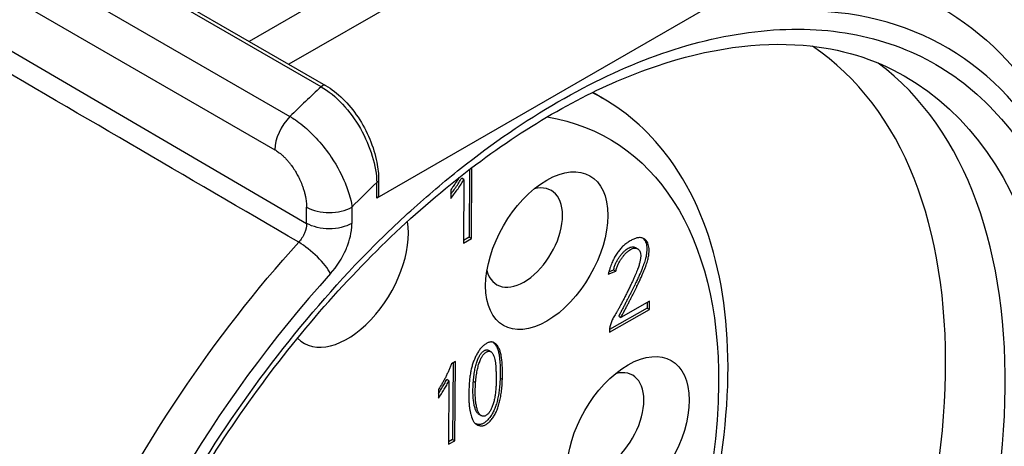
# Model space of a CAD drawing. Header units: millimetres. Extents: x 165 to 2541, y 199 to 1879.
# Tile 35 of 61: x 2064.89 to 2072.58, y 1497.55 to 1500.88. Entities that reach past the tile are written whole.
import ezdxf

# ---------------------------------------------------------------- set-up
doc = ezdxf.new("R2010")
doc.units = ezdxf.units.MM
doc.header["$LTSCALE"] = 4
doc.layers.add('01_Object Line', color=4, linetype='Continuous')

msp = doc.modelspace()

# ---------------------------------------------------------------- linework, layer by layer
at = {"layer": '01_Object Line', "ltscale": 0.657895}
for p, q in [((2061.9785, 1503.0251), (2066.999, 1500.1266)), ((2061.8609, 1502.7648), (2066.8814, 1499.8663)), ((2067.2425, 1500.3589), (2063.2818, 1502.6456)), ((2063.3462, 1502.6387), (2067.2776, 1500.3689)), ((2061.8609, 1502.3684), (2067.1288, 1499.292)), ((2068.9478, 1502.0224), (2066.6807, 1500.7135)), ((2069.2223, 1501.8222), (2066.9914, 1500.5341)), ((2070.5053, 1501.1223), (2067.6769, 1499.4893)), ((2069.2966, 1500.3531), (2069.2966, 1500.3531)), ((2069.4401, 1500.2702), (2069.3626, 1500.315)), ((2068.4024, 1499.7764), (2068.4024, 1499.7763)), ((2068.4202, 1499.79), (2068.4202, 1499.7902)), ((2068.402, 1499.714), (2068.3985, 1499.1839)), ((2068.4161, 1499.1737), (2068.4198, 1499.7276)), ((2067.6769, 1499.4893), (2067.6769, 1499.6103)), ((2067.6915, 1499.6307), (2067.6915, 1499.5097)), ((2068.3574, 1499.6345), (2068.3397, 1499.6447)), ((2068.3574, 1499.6345), (2068.3541, 1499.1384)), ((2068.2549, 1499.5548), (2068.2545, 1499.4865)), ((2067.1288, 1499.292), (2067.1288, 1499.4191)), ((2067.4824, 1499.4191), (2067.4824, 1499.292)), ((2068.3541, 1499.1384), (2068.4161, 1499.1737)), ((2068.3985, 1499.1839), (2068.3543, 1499.1588)), ((2068.3985, 1499.1839), (2068.4161, 1499.1737)), ((2069.6968, 1499.1026), (2069.7145, 1499.0923)), ((2069.484, 1498.8949), (2069.5428, 1498.9176)), ((2069.4892, 1498.9139), (2069.5252, 1498.9278)), ((2069.5252, 1498.9278), (2069.5428, 1498.9176)), ((2069.807, 1498.6846), (2069.5837, 1498.5577)), ((2069.7892, 1498.6745), (2069.7889, 1498.6301)), ((2069.8066, 1498.6199), (2069.807, 1498.6846)), ((2069.4933, 1498.4418), (2069.8066, 1498.6199)), ((2069.7889, 1498.6301), (2069.494, 1498.4624)), ((2069.7889, 1498.6301), (2069.8066, 1498.6199)), ((2069.566, 1498.5679), (2069.5837, 1498.5577)), ((2069.4934, 1498.4562), (2069.4933, 1498.4418)), ((2068.5484, 1498.3003), (2068.5661, 1498.2901)), ((2068.2905, 1498.2123), (2068.2608, 1498.1954)), ((2068.2864, 1497.594), (2068.2905, 1498.2123)), ((2068.2727, 1498.2022), (2068.2687, 1497.6042)), ((2068.2403, 1498.062), (2068.2226, 1498.0722)), ((2068.2403, 1498.062), (2068.237, 1497.5659)), ((2068.4312, 1498.06), (2068.4489, 1498.0498)), ((2068.6572, 1498.0722), (2068.6396, 1498.0824)), ((2068.1587, 1497.9941), (2068.1582, 1497.9258)), ((2068.475, 1497.8002), (2068.4927, 1497.79)), ((2068.2687, 1497.6042), (2068.2371, 1497.5862)), ((2068.2687, 1497.6042), (2068.2864, 1497.594)), ((2068.237, 1497.5659), (2068.2864, 1497.594))]:
    msp.add_line(p, q, dxfattribs=at)
for centre, major_axis, ratio, start_param, end_param in [((2069.0911, 1495.4199), (3.0298, 5.2478), 0.57735, 3.926985, 6.641623), ((2068.1943, 1495.9377), (-2.7748, -4.806), 0.57735, 0.040172, 3.101421), ((2068.552, 1495.7311), (-2.8507, -4.9375), 0.57735, 0.068676, 3.072917), ((2067.2526, 1500.3256), (0.025, 0.0433), 0.57735, 6.283179, 7.358335), ((2068.6668, 1495.6649), (-3.525, -6.1055), 0.57735, 4.216743, 4.268128), ((2067.0581, 1499.9683), (-0.125, -0.2165), 0.57735, 4.268128, 5.497787), ((2069.0038, 1499.0786), (0.3375, 0.5846), 0.57735, 0.785398, 7.068583), ((2069.0911, 1495.4199), (-3.225, -5.5859), 0.57735, 4.242265, 4.28746), ((2068.827, 1499.1807), (-0.2125, -0.3681), 0.57735, 5.760586, 9.947377), ((2067.4463, 1498.9406), (-0.3375, -0.5846), 0.57735, 3.887038, 3.887117), ((2067.3056, 1499.5212), (0.25, 0), 0.57735, 3.926991, 5.497787), ((2067.4463, 1498.9406), (-0.3375, -0.5846), 0.57735, 6.120656, 8.81255), ((2067.1399, 1499.0011), (-0.1852, 0.1679), 0.286435, 3.788347, 5.353907), ((2069.0911, 1495.4199), (3.0298, 5.2478), 0.577351, 1.212355, 3.926993), ((2067.2695, 1499.0426), (0.2125, 0.3681), 0.57735, 3.877473, 3.877488), ((2069.639, 1497.6355), (0.3375, 0.5846), 0.57735, 0.785398, 7.068583), ((2069.4622, 1497.7375), (-0.2125, -0.3681), 0.57735, 5.760586, 9.947377)]:
    msp.add_ellipse(centre, major_axis=major_axis, ratio=ratio, start_param=start_param, end_param=end_param, dxfattribs=at)
at = {"layer": '01_Object Line', "ltscale": 0.657895, "extrusion": (0, 0, -1)}
for centre, major_axis, start_param, end_param in [((2068.9501, 1495.5013), (2.8516, 4.9392), 6.280717, 9.427246), ((2067.2526, 1496.4814), (2.1875, 3.7889), 6.214986, 6.21499), ((2067.2526, 1496.4814), (2.1875, 3.7889), 6.246991, 6.283185), ((2067.4294, 1496.3793), (-2.0625, -3.5723), 2.89133, 2.891402), ((2067.4294, 1496.3793), (-2.0625, -3.5723), 2.927427, 3.934667), ((2067.2526, 1496.4814), (2.1875, 3.7889), 5.389857, 5.389936), ((2067.6415, 1499.6307), (0.05, 0), 6.283184, 7.068583), ((2067.4294, 1496.3793), (-2.0625, -3.5723), 2.24636, 2.246801), ((2067.6415, 1499.5097), (0.05, 0), 0, 0.785398), ((2067.3056, 1499.394), (-0.25, 0), 3.926991, 5.497787), ((2068.9152, 1495.5215), (-3.1548, -5.4643), 6.279483, 8.212418), ((2067.4294, 1496.3793), (-2.0625, -3.5723), 3.934658, 6.497353)]:
    msp.add_ellipse(centre, major_axis=major_axis, ratio=0.57735, start_param=start_param, end_param=end_param, dxfattribs=at)
at = {"layer": '01_Object Line', "ltscale": 0.657895}
for points in [[(2067.0676, 1499.1441), (2065.3111, 1500.1698), (2063.5545, 1501.1954), (2061.7976, 1502.2213)], [(2068.3762, 1499.7561), (2068.3762, 1499.7561), (2068.3761, 1499.756), (2068.3761, 1499.756)]]:
    msp.add_open_spline(points, degree=3, dxfattribs=at)
for points, knots in [([(2072.0817, 1500.979), (2072.4175, 1500.7823), (2072.7013, 1500.4982), (2073.1454, 1499.7808), (2073.3003, 1499.3416), (2073.4662, 1498.3437), (2073.4707, 1497.7801), (2073.3251, 1496.5958), (2073.1741, 1495.975), (2072.7342, 1494.7413), (2072.4458, 1494.1286), (2071.761, 1492.9709), (2071.3648, 1492.426), (2070.5024, 1491.4568), (2070.0362, 1491.0328), (2069.0765, 1490.3491), (2068.583, 1490.0899), (2067.6176, 1489.7704), (2067.1449, 1489.7088), (2066.3695, 1489.7912), (2066.0536, 1489.8903), (2065.7721, 1490.0504)], [5.50149, 5.50149, 5.50149, 5.50149, 5.798462, 5.798462, 6.109762, 6.109762, 6.434877, 6.434877, 6.761469, 6.761469, 7.086942, 7.086942, 7.411965, 7.411965, 7.737547, 7.737547, 8.064225, 8.064225, 8.388566, 8.388566, 8.635677, 8.635677, 8.635677, 8.635677]), ([(2069.0911, 1500.2399), (2069.3531, 1500.3912), (2069.6075, 1500.5116), (2069.8541, 1500.6011), (2070.1135, 1500.6953), (2070.3714, 1500.7578), (2070.6276, 1500.7886), (2070.8911, 1500.8203), (2071.1415, 1500.8149), (2071.379, 1500.7723), (2071.6187, 1500.7293), (2071.84, 1500.6493), (2072.0427, 1500.5323), (2072.2433, 1500.4165), (2072.4242, 1500.2625), (2072.5855, 1500.0702), (2072.742, 1499.8836), (2072.8709, 1499.6718), (2072.9722, 1499.4349), (2073.0213, 1499.3202), (2073.0652, 1499.1959), (2073.1039, 1499.0621), (2073.1414, 1498.9321), (2073.172, 1498.8004), (2073.1956, 1498.6668), (2073.2421, 1498.404), (2073.2653, 1498.125), (2073.2653, 1497.8299), (2073.2653, 1497.5275), (2073.2424, 1497.2206), (2073.1966, 1496.9092), (2073.1484, 1496.5818), (2073.0737, 1496.2409), (2072.9722, 1495.8865), (2072.868, 1495.5221), (2072.738, 1495.1578), (2072.5824, 1494.7937), (2072.4253, 1494.4263), (2072.2454, 1494.0669), (2072.0427, 1493.7158), (2071.8421, 1493.3684), (2071.6183, 1493.0302), (2071.3711, 1492.7013), (2071.1312, 1492.3821), (2070.8834, 1492.0901), (2070.6276, 1491.8254), (2070.5037, 1491.6972), (2070.3741, 1491.5718), (2070.2389, 1491.449), (2070.1076, 1491.3299), (2069.9782, 1491.2198), (2069.8506, 1491.1189), (2069.5997, 1490.9204), (2069.3465, 1490.7474), (2069.0911, 1490.5999)], [0, 0, 0, 0, 0.0625, 0.0625, 0.0625, 0.125, 0.125, 0.125, 0.1875, 0.1875, 0.1875, 0.25, 0.25, 0.25, 0.3125, 0.3125, 0.3125, 0.375, 0.375, 0.375, 0.40625, 0.40625, 0.40625, 0.4375, 0.4375, 0.4375, 0.5, 0.5, 0.5, 0.5625, 0.5625, 0.5625, 0.625, 0.625, 0.625, 0.6875, 0.6875, 0.6875, 0.75, 0.75, 0.75, 0.8125, 0.8125, 0.8125, 0.875, 0.875, 0.875, 0.90625, 0.90625, 0.90625, 0.9375, 0.9375, 0.9375, 1, 1, 1, 1]), ([(2066.0915, 1490.5662), (2065.7877, 1490.7433), (2065.5352, 1491.012), (2065.1698, 1491.7011), (2065.0509, 1492.1114), (2064.9538, 1493.0303), (2064.9716, 1493.5349), (2065.1405, 1494.5955), (2065.2917, 1495.1512), (2065.7138, 1496.2576), (2065.9852, 1496.8081), (2066.6205, 1497.8461), (2066.9846, 1498.3333), (2067.7666, 1499.1937), (2068.1844, 1499.5668), (2069.0282, 1500.1615), (2069.4539, 1500.3833), (2070.2687, 1500.6588), (2070.657, 1500.7118), (2071.2973, 1500.6585), (2071.5615, 1500.5779), (2071.7947, 1500.4445)], [2.358663, 2.358663, 2.358663, 2.358663, 2.70322, 2.70322, 3.027083, 3.027083, 3.341486, 3.341486, 3.655974, 3.655974, 3.971449, 3.971449, 4.287227, 4.287227, 4.602472, 4.602472, 4.916679, 4.916679, 5.232072, 5.232072, 5.495319, 5.495319, 5.495319, 5.495319]), ([(2067.2776, 1500.3689), (2067.3235, 1500.3424), (2067.3691, 1500.3069), (2067.4545, 1500.2231), (2067.4952, 1500.1734), (2067.566, 1500.0671), (2067.5971, 1500.0091), (2067.6469, 1499.8905), (2067.666, 1499.8283), (2067.6867, 1499.7213), (2067.6915, 1499.6747), (2067.6915, 1499.6307)], [0, 0, 0, 0, 0.0377779, 0.0377779, 0.0761829, 0.0761829, 0.114725, 0.114725, 0.1544706, 0.1544706, 0.1859958, 0.1859958, 0.1859958, 0.1859958]), ([(2067.2425, 1500.3589), (2067.2992, 1500.3261), (2067.3565, 1500.2794), (2067.409, 1500.2233), (2067.4614, 1500.1672), (2067.5094, 1500.1013), (2067.5489, 1500.0321), (2067.5885, 1499.9628), (2067.6202, 1499.8891), (2067.6419, 1499.8174), (2067.6635, 1499.7457), (2067.6755, 1499.6746), (2067.6769, 1499.6103)], [-1, -1, -1, -1, -0.75, -0.75, -0.75, -0.5, -0.5, -0.5, -0.25, -0.25, -0.25, 0, 0, 0, 0]), ([(2069.0911, 1490.5999), (2068.829, 1490.4486), (2068.5746, 1490.3282), (2068.328, 1490.2387), (2068.0686, 1490.1446), (2067.8108, 1490.0821), (2067.5546, 1490.0512), (2067.2911, 1490.0195), (2067.0406, 1490.025), (2066.8031, 1490.0675), (2066.5634, 1490.1105), (2066.3422, 1490.1905), (2066.1394, 1490.3075), (2065.9388, 1490.4233), (2065.7579, 1490.5773), (2065.5966, 1490.7696), (2065.4401, 1490.9563), (2065.3112, 1491.168), (2065.2099, 1491.4049), (2065.1608, 1491.5197), (2065.117, 1491.644), (2065.0783, 1491.7778), (2065.0407, 1491.9077), (2065.0101, 1492.0395), (2064.9865, 1492.1731), (2064.9401, 1492.4359), (2064.9168, 1492.7148), (2064.9168, 1493.0099), (2064.9168, 1493.3124), (2064.9397, 1493.6193), (2064.9855, 1493.9306), (2065.0337, 1494.258), (2065.1085, 1494.5989), (2065.2099, 1494.9533), (2065.3142, 1495.3178), (2065.4441, 1495.682), (2065.5998, 1496.0461), (2065.7568, 1496.4136), (2065.9367, 1496.7729), (2066.1394, 1497.1241), (2066.34, 1497.4715), (2066.5639, 1497.8097), (2066.811, 1498.1386), (2067.0509, 1498.4578), (2067.2987, 1498.7497), (2067.5546, 1499.0144), (2067.6785, 1499.1426), (2067.8081, 1499.2681), (2067.9433, 1499.3908), (2068.0746, 1499.51), (2068.204, 1499.62), (2068.3315, 1499.7209), (2068.5824, 1499.9194), (2068.8356, 1500.0924), (2069.0911, 1500.2399)], [0, 0, 0, 0, 0.0625, 0.0625, 0.0625, 0.125, 0.125, 0.125, 0.1875, 0.1875, 0.1875, 0.25, 0.25, 0.25, 0.3125, 0.3125, 0.3125, 0.375, 0.375, 0.375, 0.40625, 0.40625, 0.40625, 0.4375, 0.4375, 0.4375, 0.5, 0.5, 0.5, 0.5625, 0.5625, 0.5625, 0.625, 0.625, 0.625, 0.6875, 0.6875, 0.6875, 0.75, 0.75, 0.75, 0.8125, 0.8125, 0.8125, 0.875, 0.875, 0.875, 0.90625, 0.90625, 0.90625, 0.9375, 0.9375, 0.9375, 1, 1, 1, 1]), ([(2065.0651, 1492.6925), (2065.2992, 1492.5574), (2065.5669, 1492.4821), (2066.1484, 1492.4534), (2066.4639, 1492.5065), (2067.1207, 1492.739), (2067.463, 1492.9265), (2068.1288, 1493.4157), (2068.4522, 1493.7185), (2069.0459, 1494.4052), (2069.3163, 1494.7887), (2069.779, 1495.5984), (2069.9715, 1496.0245), (2070.2597, 1496.8793), (2070.3554, 1497.3079), (2070.4376, 1498.1281), (2070.4238, 1498.5194), (2070.2807, 1499.2221), (2070.1523, 1499.5349), (2069.8229, 1499.9887), (2069.6448, 1500.152), (2069.4401, 1500.2702)], [3.926991, 3.926991, 3.926991, 3.926991, 4.215107, 4.215107, 4.521181, 4.521181, 4.847796, 4.847796, 5.177416, 5.177416, 5.505459, 5.505459, 5.832795, 5.832795, 6.160901, 6.160901, 6.490561, 6.490561, 6.816636, 6.816636, 7.068583, 7.068583, 7.068583, 7.068583]), ([(2066.999, 1500.1266), (2067.0131, 1500.1184), (2067.0415, 1500.1018), (2067.0837, 1500.0686), (2067.1295, 1500.0326), (2067.1578, 1500.0041), (2067.1698, 1499.9923), (2067.1774, 1499.9849), (2067.2018, 1499.9601), (2067.2177, 1499.9424), (2067.2551, 1499.9008), (2067.2901, 1499.8558), (2067.3211, 1499.8095), (2067.3725, 1499.7326), (2067.4065, 1499.6636), (2067.4291, 1499.6086), (2067.4824, 1499.4789), (2067.4821, 1499.4217), (2067.4824, 1499.4191)], [-1, -1, -1, -1, -0.875, -0.875, -0.875, -0.7531665, -0.7531665, -0.7531665, -0.6774673, -0.6774673, -0.6774673, -0.5, -0.5, -0.5, -0.3512367, -0.3512367, -0.3512367, -0.0000001, -0.0000001, -0.0000001, -0.0000001]), ([(2066.8814, 1499.8663), (2066.8901, 1499.8612), (2066.91, 1499.8483), (2066.9357, 1499.8274), (2066.9588, 1499.8054), (2066.977, 1499.786), (2066.9942, 1499.7655), (2067.0141, 1499.7395), (2067.0351, 1499.7086), (2067.0563, 1499.6722), (2067.0754, 1499.6346), (2067.0901, 1499.6003), (2067.1014, 1499.5692), (2067.1098, 1499.543), (2067.1168, 1499.5164), (2067.1234, 1499.4844), (2067.1278, 1499.4519), (2067.1288, 1499.4287), (2067.1288, 1499.4191)], [0, 0, 0, 0, 0.0074476, 0.0168053, 0.0221929, 0.0280387, 0.033538, 0.0387033, 0.0480235, 0.0559998, 0.0639175, 0.0733644, 0.0786622, 0.0843356, 0.0905816, 0.0962476, 0.1057698, 0.1128351, 0.1128351, 0.1128351, 0.1128351]), ([(2068.2545, 1499.4865), (2068.2645, 1499.4993), (2068.2839, 1499.5242), (2068.311, 1499.5618), (2068.3356, 1499.5982), (2068.3503, 1499.6227), (2068.3574, 1499.6345)], [0, 0, 0, 0, 0.27286, 0.530174, 0.772018, 1, 1, 1, 1]), ([(2068.2547, 1499.5197), (2068.2587, 1499.5249), (2068.2719, 1499.5423), (2068.2933, 1499.572), (2068.318, 1499.6084), (2068.3326, 1499.6329), (2068.3397, 1499.6447)], [0.1632521, 0.1632521, 0.1632521, 0.1632521, 0.2728596, 0.5301736, 0.7720183, 1, 1, 1, 1]), ([(2068.3185, 1499.6492), (2068.3155, 1499.6442), (2068.3069, 1499.6303), (2068.2921, 1499.6076), (2068.274, 1499.5808), (2068.2613, 1499.5635), (2068.2549, 1499.5548)], [0.5467757, 0.5467757, 0.5467757, 0.5467757, 0.6153051, 0.7416867, 0.8699342, 1, 1, 1, 1]), ([(2067.1288, 1499.292), (2067.129, 1499.2684), (2067.1232, 1499.2415), (2067.1125, 1499.2155), (2067.1017, 1499.1896), (2067.086, 1499.1644), (2067.0676, 1499.1441)], [-1, -1, -1, -1, -0.5, -0.5, -0.5, 0, 0, 0, 0]), ([(2067.3167, 1498.899), (2067.3658, 1498.9531), (2067.4081, 1499.0201), (2067.437, 1499.089), (2067.437, 1499.089), (2067.437, 1499.089), (2067.437, 1499.089), (2067.438, 1499.0913), (2067.4556, 1499.1263), (2067.4705, 1499.1923), (2067.4764, 1499.2182), (2067.4824, 1499.2527), (2067.4824, 1499.292)], [0, 0, 0, 0, 0.499965, 0.499965, 0.499965, 0.500055, 0.500055, 0.500055, 0.75, 0.75, 0.75, 1, 1, 1, 1]), ([(2069.6401, 1499.1448), (2069.6358, 1499.1419), (2069.6272, 1499.1363), (2069.6147, 1499.1265), (2069.6025, 1499.1162), (2069.5908, 1499.1049), (2069.5795, 1499.0927), (2069.5686, 1499.0798), (2069.5582, 1499.066), (2069.5482, 1499.0513), (2069.5385, 1499.0358), (2069.5295, 1499.019), (2069.5208, 1499.0011), (2069.5124, 1498.9821), (2069.5047, 1498.9619), (2069.4973, 1498.9406), (2069.4902, 1498.9181), (2069.4861, 1498.9028), (2069.484, 1498.8949)], [0, 0, 0, 0, 0.058448, 0.115409, 0.171096, 0.226612, 0.281235, 0.33629, 0.391692, 0.447815, 0.505751, 0.565904, 0.629027, 0.695421, 0.765726, 0.839632, 0.917573, 1, 1, 1, 1]), ([(2069.7547, 1499.1766), (2069.7578, 1499.1739), (2069.7641, 1499.167), (2069.7729, 1499.1546), (2069.7799, 1499.1377), (2069.7842, 1499.1172), (2069.7856, 1499.093), (2069.7848, 1499.0705), (2069.7823, 1499.0505), (2069.7792, 1499.0338), (2069.7749, 1499.0157), (2069.7694, 1498.9964), (2069.7625, 1498.9756), (2069.7546, 1498.9534), (2069.7453, 1498.93), (2069.7368, 1498.9095), (2069.7292, 1498.892), (2069.7227, 1498.8777), (2069.7157, 1498.8624), (2069.7079, 1498.846), (2069.6996, 1498.8285), (2069.6906, 1498.81), (2069.681, 1498.7905), (2069.6706, 1498.7699), (2069.6599, 1498.7482), (2069.6483, 1498.7255), (2069.6361, 1498.7018), (2069.6233, 1498.6771), (2069.6099, 1498.6512), (2069.5959, 1498.6243), (2069.5811, 1498.5965), (2069.5711, 1498.5775), (2069.566, 1498.5679)], [0.2228415, 0.2228415, 0.2228415, 0.2228415, 0.2453762, 0.2733834, 0.3026988, 0.3333278, 0.3660889, 0.4013923, 0.4202858, 0.4403647, 0.4617421, 0.4847366, 0.5091183, 0.5352041, 0.5628215, 0.5922355, 0.6079767, 0.6249304, 0.6433432, 0.6629371, 0.683893, 0.706072, 0.7295826, 0.7544284, 0.7805288, 0.8080765, 0.8367189, 0.8667252, 0.8982075, 0.9307871, 0.9647117, 1, 1, 1, 1]), ([(2069.5837, 1498.5577), (2069.5888, 1498.5673), (2069.5988, 1498.5863), (2069.6136, 1498.6141), (2069.6276, 1498.641), (2069.641, 1498.6668), (2069.6537, 1498.6916), (2069.666, 1498.7153), (2069.6776, 1498.738), (2069.6883, 1498.7597), (2069.6987, 1498.7803), (2069.7083, 1498.7998), (2069.7172, 1498.8183), (2069.7255, 1498.8358), (2069.7334, 1498.8522), (2069.7404, 1498.8675), (2069.7468, 1498.8818), (2069.7545, 1498.8993), (2069.763, 1498.9198), (2069.7723, 1498.9432), (2069.7802, 1498.9653), (2069.7871, 1498.9861), (2069.7926, 1499.0055), (2069.7969, 1499.0236), (2069.8, 1499.0402), (2069.8025, 1499.0603), (2069.8033, 1499.0828), (2069.8019, 1499.107), (2069.7976, 1499.1275), (2069.7906, 1499.1443), (2069.7814, 1499.1574), (2069.7714, 1499.168), (2069.7599, 1499.1751), (2069.7473, 1499.179), (2069.7343, 1499.1805), (2069.7214, 1499.1804), (2069.7087, 1499.1785), (2069.696, 1499.175), (2069.6829, 1499.1696), (2069.6694, 1499.163), (2069.655, 1499.1546), (2069.6452, 1499.1482), (2069.6401, 1499.1448)], [0, 0, 0, 0, 0.035288, 0.069213, 0.101793, 0.133275, 0.163281, 0.191924, 0.219471, 0.245572, 0.270417, 0.293928, 0.316107, 0.337063, 0.356657, 0.37507, 0.392023, 0.407764, 0.437179, 0.464796, 0.490882, 0.515263, 0.538258, 0.559635, 0.579714, 0.598608, 0.633911, 0.666672, 0.697301, 0.726617, 0.754624, 0.780855, 0.8058, 0.829725, 0.852906, 0.874777, 0.895217, 0.914827, 0.934412, 0.95524, 0.976895, 1, 1, 1, 1]), ([(2069.5428, 1498.9176), (2069.5456, 1498.9271), (2069.5509, 1498.9454), (2069.5614, 1498.972), (2069.5738, 1498.9966), (2069.5879, 1499.0187), (2069.603, 1499.0383), (2069.6184, 1499.056), (2069.6344, 1499.0707), (2069.6503, 1499.083), (2069.6662, 1499.0923), (2069.6812, 1499.0975), (2069.6954, 1499.0988), (2069.708, 1499.096), (2069.7191, 1499.0901), (2069.7277, 1499.0807), (2069.734, 1499.0685), (2069.7374, 1499.053), (2069.738, 1499.0342), (2069.7356, 1499.012), (2069.7304, 1498.9865), (2069.7238, 1498.963), (2069.7168, 1498.9418), (2069.7098, 1498.9235), (2069.7017, 1498.903), (2069.6922, 1498.8806), (2069.6813, 1498.856), (2069.669, 1498.8295), (2069.6554, 1498.8008), (2069.6407, 1498.7708), (2069.6258, 1498.7407), (2069.6111, 1498.7119), (2069.5973, 1498.6848), (2069.5839, 1498.6598), (2069.5715, 1498.6365), (2069.5595, 1498.6154), (2069.5484, 1498.5959), (2069.5378, 1498.5784), (2069.5279, 1498.5619), (2069.5196, 1498.5458), (2069.5121, 1498.5301), (2069.5061, 1498.5146), (2069.5011, 1498.4994), (2069.4974, 1498.4846), (2069.4947, 1498.4701), (2069.4938, 1498.4609), (2069.4934, 1498.4562)], [0, 0, 0, 0, 0.029638, 0.057139, 0.083001, 0.107802, 0.131665, 0.154489, 0.176627, 0.198527, 0.21965, 0.239909, 0.260094, 0.280877, 0.301595, 0.321615, 0.341482, 0.361938, 0.383857, 0.407916, 0.434802, 0.464757, 0.481588, 0.500697, 0.521983, 0.54555, 0.571207, 0.599274, 0.629586, 0.662121, 0.69482, 0.725617, 0.754517, 0.781509, 0.806515, 0.829636, 0.850787, 0.870198, 0.888187, 0.905361, 0.921922, 0.937948, 0.953681, 0.969137, 0.984472, 1, 1, 1, 1]), ([(2069.5252, 1498.9278), (2069.5279, 1498.9373), (2069.5332, 1498.9556), (2069.5438, 1498.9822), (2069.5561, 1499.0068), (2069.5702, 1499.0289), (2069.5853, 1499.0485), (2069.6007, 1499.0662), (2069.6167, 1499.0809), (2069.6327, 1499.0933), (2069.6485, 1499.1025), (2069.6636, 1499.1077), (2069.6777, 1499.109), (2069.6886, 1499.1066), (2069.6947, 1499.1038), (2069.6968, 1499.1026)], [0, 0, 0, 0, 0.0296383, 0.0571391, 0.0830005, 0.1078021, 0.1316653, 0.1544889, 0.1766272, 0.198527, 0.2196499, 0.239909, 0.2600945, 0.2808765, 0.292977, 0.292977, 0.292977, 0.292977]), ([(2068.6572, 1498.0722), (2068.6577, 1498.0852), (2068.6584, 1498.1139), (2068.6579, 1498.1565), (2068.656, 1498.1993), (2068.6529, 1498.2322), (2068.6492, 1498.2562), (2068.6459, 1498.2728), (2068.6417, 1498.288), (2068.6371, 1498.3022), (2068.6315, 1498.315), (2068.6253, 1498.3266), (2068.6185, 1498.337), (2068.611, 1498.346), (2068.6028, 1498.3535), (2068.5945, 1498.3595), (2068.5855, 1498.3633), (2068.5763, 1498.3655), (2068.5666, 1498.3657), (2068.5567, 1498.3643), (2068.5463, 1498.3608), (2068.5357, 1498.3555), (2068.5252, 1498.349), (2068.515, 1498.3415), (2068.5052, 1498.333), (2068.4958, 1498.3239), (2068.4868, 1498.3137), (2068.4782, 1498.3026), (2068.4701, 1498.2906), (2068.4599, 1498.2734), (2068.448, 1498.2506), (2068.4355, 1498.2217), (2068.4248, 1498.1913), (2068.4174, 1498.1651), (2068.4123, 1498.1431), (2068.4087, 1498.1254), (2068.4058, 1498.1067), (2068.4031, 1498.0871), (2068.4008, 1498.0663), (2068.3991, 1498.0446), (2068.3977, 1498.0219), (2068.3971, 1498.0066), (2068.3968, 1497.9987)], [0, 0, 0, 0, 0.049688, 0.11042, 0.16745, 0.220942, 0.246324, 0.270854, 0.294667, 0.317578, 0.339938, 0.361772, 0.382933, 0.403841, 0.423993, 0.442792, 0.460529, 0.477276, 0.493554, 0.509324, 0.525157, 0.54106, 0.556945, 0.572461, 0.587397, 0.602401, 0.617213, 0.632335, 0.647691, 0.663431, 0.695987, 0.729622, 0.7648, 0.801769, 0.821414, 0.842584, 0.864912, 0.888848, 0.914416, 0.941435, 0.969961, 1, 1, 1, 1]), ([(2068.4312, 1498.06), (2068.4319, 1498.0683), (2068.4333, 1498.0845), (2068.4361, 1498.1083), (2068.4393, 1498.1307), (2068.4429, 1498.1518), (2068.4471, 1498.1716), (2068.4518, 1498.19), (2068.4569, 1498.207), (2068.4627, 1498.2227), (2068.4687, 1498.2371), (2068.4749, 1498.2501), (2068.4815, 1498.2618), (2068.4882, 1498.272), (2068.4952, 1498.2809), (2068.5025, 1498.2884), (2068.51, 1498.2946), (2068.5176, 1498.2992), (2068.5252, 1498.3023), (2068.5324, 1498.3038), (2068.5392, 1498.3038), (2068.5445, 1498.3023), (2068.5474, 1498.3008), (2068.5484, 1498.3003)], [0, 0, 0, 0, 0.0420248, 0.0811873, 0.117738, 0.1517303, 0.1832915, 0.2122366, 0.238899, 0.2635252, 0.2860823, 0.306805, 0.3257025, 0.3431924, 0.3594476, 0.3751936, 0.3904132, 0.4057528, 0.4212274, 0.4362919, 0.4515646, 0.4673636, 0.4759296, 0.4759296, 0.4759296, 0.4759296]), ([(2068.4489, 1498.0498), (2068.4495, 1498.0581), (2068.4509, 1498.0743), (2068.4537, 1498.0981), (2068.457, 1498.1205), (2068.4606, 1498.1416), (2068.4648, 1498.1614), (2068.4695, 1498.1798), (2068.4746, 1498.1968), (2068.4803, 1498.2125), (2068.4864, 1498.2269), (2068.4926, 1498.2399), (2068.4992, 1498.2516), (2068.5059, 1498.2618), (2068.5129, 1498.2707), (2068.5202, 1498.2782), (2068.5277, 1498.2844), (2068.5353, 1498.289), (2068.5428, 1498.2921), (2068.5501, 1498.2936), (2068.5569, 1498.2936), (2068.5633, 1498.2918), (2068.5692, 1498.2883), (2068.5748, 1498.2832), (2068.5798, 1498.2764), (2068.5862, 1498.2654), (2068.5927, 1498.249), (2068.5993, 1498.2275), (2068.6036, 1498.2031), (2068.6062, 1498.1765), (2068.6074, 1498.1476), (2068.6084, 1498.1172), (2068.6088, 1498.0848), (2068.6089, 1498.0541), (2068.6085, 1498.0339), (2068.6082, 1498.0251)], [0, 0, 0, 0, 0.042025, 0.081187, 0.117738, 0.15173, 0.183292, 0.212237, 0.238899, 0.263525, 0.286082, 0.306805, 0.325702, 0.343192, 0.359448, 0.375194, 0.390413, 0.405753, 0.421227, 0.436292, 0.451565, 0.467364, 0.484284, 0.502643, 0.522367, 0.54377, 0.589024, 0.635107, 0.682717, 0.732078, 0.783754, 0.838165, 0.895098, 0.955037, 1, 1, 1, 1]), ([(2068.5858, 1498.3629), (2068.5883, 1498.3608), (2068.5935, 1498.3559), (2068.6008, 1498.3472), (2068.6076, 1498.3368), (2068.6138, 1498.3252), (2068.6194, 1498.3124), (2068.6241, 1498.2982), (2068.6282, 1498.283), (2068.6315, 1498.2664), (2068.6352, 1498.2424), (2068.6384, 1498.2095), (2068.6402, 1498.1667), (2068.6408, 1498.1241), (2068.64, 1498.0954), (2068.6396, 1498.0824)], [0.5781444, 0.5781444, 0.5781444, 0.5781444, 0.5961591, 0.6170667, 0.6382281, 0.6600623, 0.6824217, 0.7053325, 0.7291464, 0.7536762, 0.7790579, 0.8325499, 0.8895797, 0.9503121, 1, 1, 1, 1]), ([(2068.2608, 1498.1954), (2068.2574, 1498.1867), (2068.2507, 1498.1693), (2068.2395, 1498.1435), (2068.2279, 1498.1179), (2068.2154, 1498.0926), (2068.2024, 1498.0674), (2068.1883, 1498.0427), (2068.174, 1498.0181), (2068.1638, 1498.0021), (2068.1587, 1497.9941)], [0, 0, 0, 0, 0.126323, 0.251235, 0.37618, 0.500241, 0.624794, 0.749492, 0.874648, 1, 1, 1, 1]), ([(2068.1582, 1497.9258), (2068.1663, 1497.9375), (2068.1819, 1497.9603), (2068.2034, 1497.9949), (2068.2231, 1498.0285), (2068.2346, 1498.051), (2068.2403, 1498.062)], [0, 0, 0, 0, 0.26831, 0.523027, 0.766571, 1, 1, 1, 1]), ([(2068.1585, 1497.9624), (2068.1605, 1497.9654), (2068.1699, 1497.9796), (2068.1857, 1498.0051), (2068.2054, 1498.0387), (2068.2169, 1498.0612), (2068.2226, 1498.0722)], [0.2010329, 0.2010329, 0.2010329, 0.2010329, 0.2683098, 0.5230265, 0.7665714, 1, 1, 1, 1]), ([(2068.3968, 1497.9987), (2068.3966, 1497.9909), (2068.3962, 1497.9757), (2068.3958, 1497.9535), (2068.3959, 1497.933), (2068.3962, 1497.9138), (2068.3967, 1497.8958), (2068.3978, 1497.8795), (2068.399, 1497.8644), (2068.4012, 1497.8465), (2068.4046, 1497.8254), (2068.4101, 1497.8018), (2068.4167, 1497.7795), (2068.4231, 1497.7618), (2068.4293, 1497.7489), (2068.4345, 1497.7402), (2068.4408, 1497.7328), (2068.4478, 1497.7263), (2068.4556, 1497.7209), (2068.464, 1497.7165), (2068.4735, 1497.7134), (2068.4833, 1497.7112), (2068.4936, 1497.7101), (2068.5042, 1497.7113), (2068.5147, 1497.7138), (2068.5253, 1497.7185), (2068.5359, 1497.7245), (2068.5465, 1497.7327), (2068.5572, 1497.7422), (2068.5676, 1497.7537), (2068.5777, 1497.7663), (2068.5874, 1497.7799), (2068.5962, 1497.7945), (2068.6046, 1497.8098), (2068.6122, 1497.826), (2068.6192, 1497.8431), (2068.6255, 1497.861), (2068.6312, 1497.8797), (2068.6362, 1497.8994), (2068.6408, 1497.9199), (2068.6449, 1497.9412), (2068.6482, 1497.9634), (2068.6513, 1497.9866), (2068.6537, 1498.0105), (2068.6556, 1498.0353), (2068.6566, 1498.0559), (2068.6571, 1498.0683), (2068.6572, 1498.0722)], [0, 0, 0, 0, 0.030023, 0.058488, 0.0854, 0.110595, 0.13425, 0.156398, 0.177029, 0.196009, 0.232113, 0.267969, 0.303278, 0.33853, 0.355905, 0.373115, 0.39029, 0.407372, 0.424708, 0.442161, 0.460104, 0.478477, 0.496472, 0.513577, 0.529857, 0.545669, 0.56154, 0.577449, 0.593988, 0.611206, 0.628838, 0.646606, 0.664674, 0.682996, 0.70211, 0.722079, 0.742754, 0.764635, 0.787601, 0.811841, 0.837196, 0.864059, 0.892164, 0.921692, 0.952678, 0.985154, 1, 1, 1, 1]), ([(2068.475, 1497.8002), (2068.475, 1497.8002), (2068.4725, 1497.8016), (2068.4678, 1497.8049), (2068.4616, 1497.8117), (2068.4558, 1497.82), (2068.4506, 1497.83), (2068.4459, 1497.8417), (2068.4416, 1497.8551), (2068.438, 1497.8702), (2068.4337, 1497.8929), (2068.4298, 1497.9244), (2068.4276, 1497.9657), (2068.428, 1498.0112), (2068.4299, 1498.0433), (2068.4312, 1498.06)], [0.4801596, 0.4801596, 0.4801596, 0.4801596, 0.4804492, 0.5011706, 0.5231533, 0.5465812, 0.5715211, 0.5984413, 0.6274618, 0.6583951, 0.6916094, 0.7622454, 0.8367609, 0.9159795, 1, 1, 1, 1]), ([(2068.6396, 1498.0824), (2068.6394, 1498.0785), (2068.6389, 1498.0661), (2068.6379, 1498.0455), (2068.636, 1498.0207), (2068.6336, 1497.9968), (2068.6306, 1497.9736), (2068.6272, 1497.9515), (2068.6231, 1497.9301), (2068.6185, 1497.9096), (2068.6136, 1497.89), (2068.6078, 1497.8712), (2068.6015, 1497.8533), (2068.5946, 1497.8362), (2068.5869, 1497.82), (2068.5786, 1497.8047), (2068.5697, 1497.7901), (2068.56, 1497.7765), (2068.5499, 1497.7639), (2068.5395, 1497.7524), (2068.5289, 1497.7429), (2068.5182, 1497.7347), (2068.5076, 1497.7287), (2068.497, 1497.724), (2068.4865, 1497.7215), (2068.4759, 1497.7203), (2068.4657, 1497.7214), (2068.4565, 1497.7235), (2068.4507, 1497.7253), (2068.4483, 1497.7262)], [0, 0, 0, 0, 0.0148462, 0.0473223, 0.0783082, 0.1078356, 0.1359411, 0.1628037, 0.188159, 0.212399, 0.235365, 0.2572461, 0.2779211, 0.2978903, 0.3170037, 0.3353262, 0.3533935, 0.371162, 0.3887943, 0.4060116, 0.422551, 0.4384604, 0.4543315, 0.4701434, 0.4864226, 0.503528, 0.5215228, 0.5398956, 0.5541159, 0.5541159, 0.5541159, 0.5541159]), ([(2068.6082, 1498.0251), (2068.608, 1498.0222), (2068.6074, 1498.008), (2068.6051, 1497.9823), (2068.6009, 1497.9482), (2068.5958, 1497.92), (2068.5908, 1497.8981), (2068.5866, 1497.8828), (2068.5818, 1497.8683), (2068.5766, 1497.8548), (2068.5709, 1497.8422), (2068.5646, 1497.8306), (2068.5579, 1497.82), (2068.5508, 1497.8103), (2068.5434, 1497.802), (2068.5359, 1497.7951), (2068.5285, 1497.7901), (2068.5211, 1497.7867), (2068.5137, 1497.785), (2068.5065, 1497.7849), (2068.4993, 1497.7866), (2068.4923, 1497.7899), (2068.4855, 1497.7947), (2068.4793, 1497.8015), (2068.4735, 1497.8098), (2068.4683, 1497.8198), (2068.4636, 1497.8315), (2068.4593, 1497.8449), (2068.4557, 1497.86), (2068.4514, 1497.8827), (2068.4475, 1497.9142), (2068.4453, 1497.9555), (2068.4457, 1498.001), (2068.4476, 1498.0331), (2068.4489, 1498.0498)], [0, 0, 0, 0, 0.014995, 0.072856, 0.128776, 0.183103, 0.209048, 0.233085, 0.255638, 0.276759, 0.296609, 0.315362, 0.333304, 0.350702, 0.367222, 0.382731, 0.397664, 0.412366, 0.427588, 0.443798, 0.461195, 0.480449, 0.501171, 0.523153, 0.546581, 0.571521, 0.598441, 0.627462, 0.658395, 0.691609, 0.762245, 0.836761, 0.91598, 1, 1, 1, 1])]:
    msp.add_open_spline(points, degree=3, knots=knots, dxfattribs=at)

doc.saveas('drawing.dxf')
